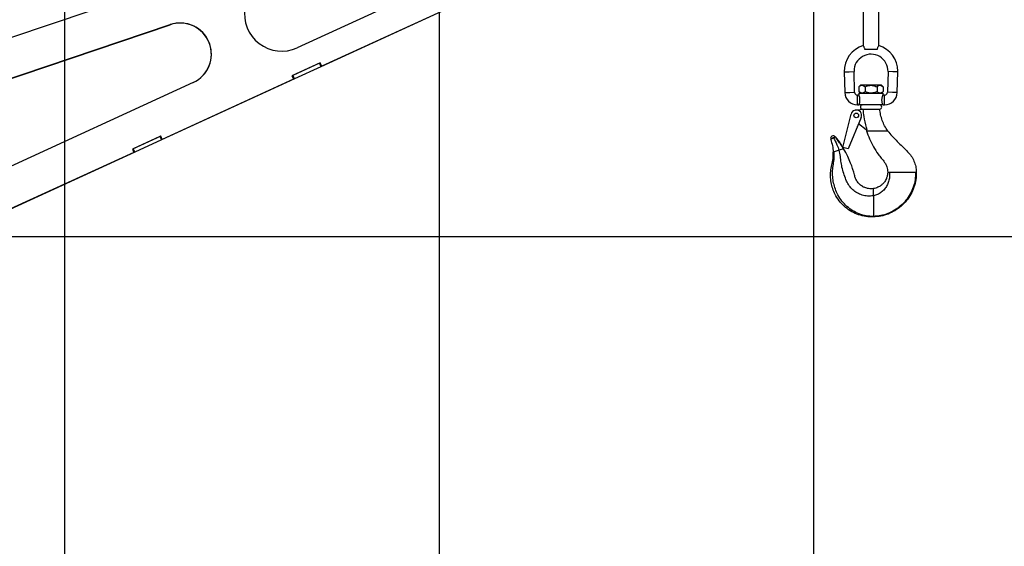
# Model space of a CAD drawing. Header units: inches. Extents: x 0.1 to 16.9, y 0.1 to 10.9.
# Tile 230 of 235: x 8.8 to 10.9, y 5.5 to 6.6. Entities that reach past the tile are written whole.
import ezdxf

# ---------------------------------------------------------------- set-up
doc = ezdxf.new("R2010")
doc.units = ezdxf.units.IN
doc.header["$MEASUREMENT"] = 0
doc.layers.add('FORMAT', color=7, linetype='Continuous')
doc.layers.add('LAYER1', color=7, linetype='Continuous', lineweight=100)
doc.styles.add('SLDTEXTSTYLE0', font='TXT', dxfattribs={"width": 0.75})
doc.dimstyles.new('SLDDIMSTYLE4', dxfattribs={"dimtxt": 0.125, "dimasz": 0.13, "dimexe": 0, "dimexo": 0.0625, "dimgap": 0.03125, "dimtad": 0, "dimtih": 1, "dimtoh": 1, "dimdec": 0, "dimlfac": 15, "dimrnd": 1e-09, "dimzin": 12, "dimdsep": 46, "dimtxsty": 'SLDTEXTSTYLE0', "dimsah": 1, "dimcen": 0.09, "dimadec": 0, "dimazin": 3, "dimtfac": 1, "dimtdec": 0, "dimtofl": 0, "dimtmove": 0, "dimatfit": 3, "dimfxl": 0, "dimfrac": 2, "dimtolj": 1, "dimtzin": 12, "dimarcsym": 0})
doc.dimstyles.new('SLDDIMSTYLE6', dxfattribs={"dimtxt": 0.125, "dimasz": 0.13, "dimexe": 0, "dimexo": 0.0625, "dimgap": 0.03125, "dimtad": 0, "dimtih": 1, "dimtoh": 1, "dimdec": 0, "dimlfac": 15, "dimrnd": 1e-09, "dimzin": 12, "dimdsep": 46, "dimtxsty": 'SLDTEXTSTYLE0', "dimsah": 1, "dimcen": 0.09, "dimadec": 0, "dimazin": 3, "dimtfac": 1, "dimtdec": 3, "dimtofl": 0, "dimtmove": 0, "dimatfit": 3, "dimfxl": 0, "dimfrac": 2, "dimtolj": 1, "dimtzin": 12, "dimarcsym": 0})
doc.dimstyles.new('SLDDIMSTYLE7', dxfattribs={"dimtxt": 0.125, "dimasz": 0.13, "dimexe": 0, "dimexo": 0.0625, "dimgap": 0.03125, "dimtad": 0, "dimtih": 1, "dimtoh": 1, "dimlfac": 15, "dimrnd": 1e-09, "dimzin": 12, "dimdsep": 46, "dimtxsty": 'SLDTEXTSTYLE0', "dimsah": 1, "dimcen": 0.09, "dimadec": 0, "dimazin": 3, "dimtfac": 1, "dimtofl": 0, "dimtmove": 0, "dimatfit": 3, "dimfxl": 0, "dimfrac": 2, "dimtolj": 1, "dimtzin": 12, "dimarcsym": 0})

# ---------------------------------------------------------------- blocks, each defined once
blk = doc.blocks.new('_D_20')
at = {"layer": 'LAYER1'}
for p, q in [((12.9218, 8.1644), (13.7968, 8.1644)), ((13.6718, 8.1644), (13.6718, 5.9439)), ((13.4871, 5.9185), (13.449, 5.9185)), ((13.449, 5.9185), (13.449, 5.72)), ((13.8565, 5.9185), (13.8946, 5.9185)), ((13.8946, 5.9185), (13.8946, 5.72)), ((13.449, 5.72), (13.4871, 5.72)), ((13.8946, 5.72), (13.8565, 5.72)), ((13.6718, 2.9738), (13.6718, 5.3346)), ((13.0811, 2.9738), (13.7968, 2.9738))]:
    blk.add_line(p, q, dxfattribs=at)
for points in [[(13.6718, 8.1644), (13.6518, 8.0344), (13.6918, 8.0344)], [(13.6718, 2.9738), (13.6918, 3.1038), (13.6518, 3.1038)]]:
    blk.add_solid(points, dxfattribs=at)
at = {"layer": 'LAYER1', "char_height": 0.125, "attachment_point": 1, "style": 'SLDTEXTSTYLE0'}
for s, insert in [('1978', (13.4871, 5.8812)), ('78', (13.5794, 5.6941)), ('HOOK HEIGHT', (13.1122, 5.4957))]:
    blk.add_mtext(s, dxfattribs=dict(at, insert=insert))
blk = doc.blocks.new('_D_22')
at = {"layer": 'FORMAT'}
for p, q in [((9.091, 9.1371), (4.7154, 9.1371)), ((4.8404, 9.1371), (4.8404, 7.1438)), ((4.6556, 7.1184), (4.6176, 7.1184)), ((4.6176, 7.1184), (4.6176, 6.92)), ((5.0251, 7.1184), (5.0632, 7.1184)), ((5.0632, 7.1184), (5.0632, 6.92)), ((4.6176, 6.92), (4.6556, 6.92)), ((5.0632, 6.92), (5.0251, 6.92)), ((4.8404, 2.9738), (4.8404, 6.7329)), ((7.472, 2.9738), (4.7154, 2.9738))]:
    blk.add_line(p, q, dxfattribs=at)
for points in [[(4.8404, 9.1371), (4.8204, 9.0071), (4.8604, 9.0071)], [(4.8404, 2.9738), (4.8604, 3.1038), (4.8204, 3.1038)]]:
    blk.add_solid(points, dxfattribs=at)
at = {"layer": 'FORMAT', "char_height": 0.125, "attachment_point": 1, "style": 'SLDTEXTSTYLE0'}
for s, insert in [('2348', (4.6556, 7.0811)), ('92', (4.748, 6.8941))]:
    blk.add_mtext(s, dxfattribs=dict(at, insert=insert))
blk = doc.blocks.new('_D_24')
at = {"layer": 'FORMAT'}
for p, q in [((10.625, 1.6318), (10.625, 1.0855)), ((7.997, 1.5409), (7.997, 1.0855)), ((7.997, 1.2105), (8.7684, 1.2105)), ((10.625, 1.2105), (9.8797, 1.2105))]:
    blk.add_line(p, q, dxfattribs=at)
for points in [[(7.997, 1.2105), (8.127, 1.1905), (8.127, 1.2305)], [(10.625, 1.2105), (10.495, 1.2305), (10.495, 1.1905)]]:
    blk.add_solid(points, dxfattribs=at)
at = {"layer": 'FORMAT', "char_height": 0.125, "attachment_point": 1, "style": 'SLDTEXTSTYLE0'}
for s, insert in [('HOOK REACH', (8.7684, 1.4709)), ('[991-1295]', (8.9146, 1.2725)), ('39-51', (9.1116, 1.074))]:
    blk.add_mtext(s, dxfattribs=dict(at, insert=insert))

msp = doc.modelspace()

# ---------------------------------------------------------------- linework, layer by layer
at = {"color": 7, "linetype": 'Continuous'}
for p, q in [((8.897, 10.13837), (8.897, 2.13837)), ((9.697, 10.13837), (9.697, 2.13837)), ((10.497, 10.13837), (10.497, 2.13837)), ((5.697, 6.13837), (12.097, 6.13837))]:
    msp.add_line(p, q, dxfattribs=at)
at = {"color": 7, "linetype": 'Continuous', "lineweight": 25}
for p, q in [((9.94541, 6.79449), (9.39388, 6.54155)), ((8.7822, 6.5636), (9.05614, 6.65604)), ((8.78429, 6.56422), (9.05476, 6.65548)), ((9.72884, 6.63132), (9.44466, 6.50099)), ((9.72689, 6.63057), (9.44643, 6.50195)), ((9.727, 6.63066), (9.44654, 6.50204)), ((10.60318, 6.64657), (10.60318, 6.54597)), ((10.63652, 6.54597), (10.63652, 6.64657)), ((8.23429, 6.29113), (9.12246, 6.59082)), ((8.23429, 6.29113), (9.12246, 6.59082)), ((8.23439, 6.29121), (9.12257, 6.59091)), ((9.12257, 6.59091), (9.12246, 6.59082)), ((10.63298, 6.53816), (10.60671, 6.53816)), ((9.44326, 6.50919), (9.38267, 6.4814)), ((9.44132, 6.50826), (9.38452, 6.48221)), ((9.44466, 6.50099), (9.38785, 6.47494)), ((9.44315, 6.5091), (9.44126, 6.50823)), ((9.44126, 6.50823), (9.44132, 6.50826)), ((9.44315, 6.5091), (9.44132, 6.50826)), ((9.44132, 6.50826), (9.44466, 6.50099)), ((9.44326, 6.50919), (9.44315, 6.5091)), ((9.44643, 6.50195), (9.44315, 6.5091)), ((9.44654, 6.50204), (9.44326, 6.50919)), ((9.44654, 6.50204), (9.44643, 6.50195)), ((9.38267, 6.4814), (9.38595, 6.47425)), ((9.38446, 6.48218), (9.38269, 6.48137)), ((9.38452, 6.48221), (9.38446, 6.48218)), ((9.38446, 6.48218), (9.38779, 6.47491)), ((9.38452, 6.48221), (9.38785, 6.47494)), ((10.5627, 6.48991), (10.57311, 6.49018)), ((10.5627, 6.48991), (10.56386, 6.44583)), ((10.57311, 6.49018), (10.58353, 6.49045)), ((10.58468, 6.44637), (10.58353, 6.49045)), ((10.65617, 6.49045), (10.65502, 6.44637)), ((10.66658, 6.49018), (10.65617, 6.49045)), ((10.677, 6.48991), (10.66658, 6.49018)), ((10.67584, 6.44583), (10.677, 6.48991)), ((9.17169, 6.46715), (7.01492, 5.47801)), ((9.38779, 6.47491), (9.10361, 6.34457)), ((9.38584, 6.47416), (9.10539, 6.34554)), ((9.38595, 6.47425), (9.10549, 6.34562)), ((9.38595, 6.47425), (9.38584, 6.47416)), ((9.38785, 6.47494), (9.38779, 6.47491)), ((10.59762, 6.46138), (10.59418, 6.45794)), ((10.6006, 6.46138), (10.59762, 6.46138)), ((10.61985, 6.46138), (10.6006, 6.46138)), ((10.6391, 6.46138), (10.61985, 6.46138)), ((10.64208, 6.46138), (10.6391, 6.46138)), ((10.64552, 6.45794), (10.64208, 6.46138)), ((10.56386, 6.44583), (10.57427, 6.4461)), ((10.57427, 6.4461), (10.58468, 6.44637)), ((10.59418, 6.44037), (10.59084, 6.44037)), ((10.59084, 6.42996), (10.59084, 6.44037)), ((10.59418, 6.45794), (10.59418, 6.44798)), ((10.59418, 6.44798), (10.59762, 6.44454)), ((10.59418, 6.44454), (10.59418, 6.44037)), ((10.59418, 6.44454), (10.64552, 6.44454)), ((10.60702, 6.45794), (10.60702, 6.44798)), ((10.63268, 6.45794), (10.63268, 6.44798)), ((10.64208, 6.44454), (10.64552, 6.44798)), ((10.64885, 6.44037), (10.64546, 6.44037)), ((10.64552, 6.45794), (10.64552, 6.44798)), ((10.64552, 6.44023), (10.64552, 6.44454)), ((10.64885, 6.42996), (10.64885, 6.44037)), ((10.66543, 6.4461), (10.65502, 6.44637)), ((10.67584, 6.44583), (10.66543, 6.4461)), ((10.59084, 6.41954), (10.59084, 6.42996)), ((10.59084, 6.41954), (10.59418, 6.41954)), ((10.64552, 6.41954), (10.59418, 6.41954)), ((10.64552, 6.41954), (10.64885, 6.41954)), ((10.64885, 6.41954), (10.64885, 6.42996)), ((10.55972, 6.32816), (10.57713, 6.39967)), ((10.58687, 6.40838), (10.60191, 6.41032)), ((10.60168, 6.41032), (10.60191, 6.41032)), ((10.60191, 6.41032), (10.60291, 6.41032)), ((10.60291, 6.41032), (10.63744, 6.41032)), ((10.59898, 6.39249), (10.57093, 6.32543)), ((10.60976, 6.36585), (10.59318, 6.37864)), ((10.59086, 6.37235), (10.59129, 6.3741)), ((10.61183, 6.36585), (10.60976, 6.36585)), ((10.60987, 6.36587), (10.61035, 6.36397)), ((10.61026, 6.36424), (10.62363, 6.36424)), ((10.65371, 6.36424), (10.65529, 6.36424)), ((9.10221, 6.35277), (9.04162, 6.32499)), ((9.10027, 6.35185), (9.04347, 6.3258)), ((9.10361, 6.34457), (9.04681, 6.31852)), ((9.10211, 6.35269), (9.10021, 6.35182)), ((9.10021, 6.35182), (9.10027, 6.35185)), ((9.10211, 6.35269), (9.10027, 6.35185)), ((9.10027, 6.35185), (9.10361, 6.34457)), ((9.10221, 6.35277), (9.10211, 6.35269)), ((9.10539, 6.34554), (9.10211, 6.35269)), ((9.10549, 6.34562), (9.10221, 6.35277)), ((9.10549, 6.34562), (9.10539, 6.34554)), ((10.53745, 6.34762), (10.53625, 6.34693)), ((10.53973, 6.34892), (10.53745, 6.34762)), ((9.04674, 6.3185), (8.76256, 6.18816)), ((9.0448, 6.31775), (8.76434, 6.18912)), ((9.0449, 6.31784), (8.76444, 6.18921)), ((9.04162, 6.32499), (9.0449, 6.31784)), ((9.04341, 6.32577), (9.04164, 6.32495)), ((9.04347, 6.3258), (9.04341, 6.32577)), ((9.04341, 6.32577), (9.04674, 6.3185)), ((9.04347, 6.3258), (9.04681, 6.31852)), ((9.0449, 6.31784), (9.0448, 6.31775)), ((9.04681, 6.31852), (9.04674, 6.3185)), ((10.54109, 6.3193), (10.53917, 6.31873)), ((10.55155, 6.32246), (10.54109, 6.3193)), ((10.56138, 6.32542), (10.55155, 6.32246)), ((10.57093, 6.32543), (10.55972, 6.32816)), ((10.65556, 6.27595), (10.65921, 6.27595)), ((10.66552, 6.27595), (10.71518, 6.27595)), ((10.71518, 6.27595), (10.71616, 6.27595)), ((10.71616, 6.27595), (10.71667, 6.27595)), ((10.62501, 6.22512), (10.62501, 6.24061)), ((10.62501, 6.18105), (10.62501, 6.17991))]:
    msp.add_line(p, q, dxfattribs=at)
msp.add_circle((10.58834, 6.39695), 0.005, dxfattribs=at)
for centre, radius, start, end in [((9.36075, 6.61378), 0.07947, 108.65612, 294.63636), ((9.14378, 6.52765), 0.06667, 308.04729, 108.64339), ((9.14378, 6.52765), 0.06667, 309.01836, 108.64361), ((9.14389, 6.52774), 0.06667, 294.64709, 108.64539), ((10.61985, 6.49141), 0.05717, 106.90237, 181.5), ((10.61985, 6.49141), 0.05717, 0, 73.112), ((10.61985, 6.49141), 0.03633, 358.5, 180), ((10.61985, 6.49141), 0.03633, 180, 181.5), ((10.61985, 6.49141), 0.05717, 358.5, 0), ((10.59084, 6.44654), 0.027, 181.5, 270), ((10.59084, 6.44654), 0.00616, 181.5, 270), ((10.56966, 6.42996), 0.02664, 336.98645, 23.01355), ((10.64885, 6.44654), 0.00616, 270, 358.5), ((10.64885, 6.44654), 0.027, 270, 358.5), ((10.60168, 6.41493), 0.00461, 90, 270), ((10.63802, 6.41493), 0.00461, 270, 90), ((10.58834, 6.39695), 0.01153, 337.2994, 166.31497), ((10.59005, 6.37255), 0.000833, 287.78734, 346.31497), ((10.53905, 6.34746), 0.00571, 39.08048, 200.35662), ((10.53905, 6.34746), 0.00161, 65.04347, 174.39364)]:
    msp.add_arc(centre, radius, start, end, dxfattribs=at)
for points, knots in [([(10.60671, 6.53816), (10.60651, 6.53914), (10.60609, 6.5411), (10.60491, 6.54347), (10.60383, 6.5452), (10.60318, 6.54609), (10.60325, 6.546), (10.60327, 6.54597)], [0, 0, 0, 0, 0.2119295, 0.42295327, 0.65366574, 0.89857316, 1, 1, 1, 1]), ([(10.63643, 6.54597), (10.63644, 6.54599), (10.63647, 6.54603), (10.63578, 6.54507), (10.63464, 6.54323), (10.63349, 6.54079), (10.63313, 6.5389), (10.63298, 6.53816)], [0, 0, 0, 0, 0.1328774, 0.3601721, 0.5950413, 0.8401551, 1, 1, 1, 1]), ([(10.59418, 6.45794), (10.59506, 6.45874), (10.59685, 6.46038), (10.59906, 6.46131), (10.60033, 6.46137), (10.6006, 6.46138)], [0, 0, 0, 0, 0.43238463, 0.87955303, 1, 1, 1, 1]), ([(10.6006, 6.46138), (10.60173, 6.46118), (10.60397, 6.46079), (10.606, 6.45888), (10.60702, 6.45794)], [0, 0, 0, 0, 0.5039993, 1, 1, 1, 1]), ([(10.60702, 6.45794), (10.60811, 6.45846), (10.61058, 6.45963), (10.61472, 6.46093), (10.61797, 6.46137), (10.6197, 6.46138), (10.61985, 6.46138)], [0, 0, 0, 0, 0.2702358, 0.6134495, 0.9669213, 1, 1, 1, 1]), ([(10.61985, 6.46138), (10.62268, 6.46107), (10.62715, 6.46058), (10.63119, 6.45865), (10.63268, 6.45794)], [0, 0, 0, 0, 0.631918, 1, 1, 1, 1]), ([(10.63268, 6.45794), (10.63356, 6.45874), (10.63535, 6.46038), (10.63756, 6.46131), (10.63883, 6.46137), (10.6391, 6.46138)], [0, 0, 0, 0, 0.4323846, 0.879553, 1, 1, 1, 1]), ([(10.6391, 6.46138), (10.64023, 6.46118), (10.64247, 6.46079), (10.6445, 6.45888), (10.64552, 6.45794)], [0, 0, 0, 0, 0.5039993, 1, 1, 1, 1]), ([(10.6006, 6.44454), (10.59947, 6.44474), (10.59723, 6.44513), (10.59519, 6.44703), (10.59418, 6.44798)], [0, 0, 0, 0, 0.5039993, 1, 1, 1, 1]), ([(10.60702, 6.44798), (10.60614, 6.44717), (10.60435, 6.44554), (10.60213, 6.44461), (10.60087, 6.44455), (10.6006, 6.44454)], [0, 0, 0, 0, 0.4323846, 0.879553, 1, 1, 1, 1]), ([(10.61985, 6.44454), (10.6197, 6.44454), (10.61802, 6.44455), (10.61477, 6.44497), (10.61063, 6.44627), (10.60811, 6.44746), (10.60702, 6.44798)], [0, 0, 0, 0, 0.0330782, 0.3753818, 0.7297681, 1, 1, 1, 1]), ([(10.63268, 6.44798), (10.63119, 6.44727), (10.62715, 6.44534), (10.62268, 6.44485), (10.61985, 6.44454)], [0, 0, 0, 0, 0.368082, 1, 1, 1, 1]), ([(10.6391, 6.44454), (10.63797, 6.44474), (10.63573, 6.44513), (10.63369, 6.44703), (10.63268, 6.44798)], [0, 0, 0, 0, 0.5039993, 1, 1, 1, 1]), ([(10.64552, 6.44798), (10.64464, 6.44717), (10.64285, 6.44554), (10.64063, 6.44461), (10.63937, 6.44455), (10.6391, 6.44454)], [0, 0, 0, 0, 0.4323846, 0.879553, 1, 1, 1, 1]), ([(10.64552, 6.41954), (10.64547, 6.41964), (10.64538, 6.41986), (10.64476, 6.4215), (10.644, 6.42398), (10.64338, 6.42722), (10.64324, 6.43073), (10.64359, 6.43401), (10.64426, 6.43687), (10.645, 6.43908), (10.64549, 6.44031), (10.64547, 6.44025), (10.64546, 6.44023)], [0, 0, 0, 0, 0.1016251, 0.2030805, 0.3090053, 0.419739, 0.5252645, 0.6232476, 0.7233265, 0.8313809, 0.9416033, 1, 1, 1, 1]), ([(10.61183, 6.36585), (10.61124, 6.36772), (10.60825, 6.37709), (10.60488, 6.39192), (10.60371, 6.40505), (10.60324, 6.41032)], [0, 0, 0, 0, 0.1298092, 0.6501411, 1, 1, 1, 1]), ([(10.63744, 6.41032), (10.63791, 6.41033), (10.63848, 6.41034), (10.63842, 6.41034), (10.6384, 6.41034)], [0, 0, 0, 0, 0.83321793, 1, 1, 1, 1]), ([(10.65547, 6.36399), (10.65319, 6.36753), (10.64865, 6.37459), (10.64368, 6.38616), (10.64004, 6.39819), (10.63896, 6.40649), (10.63842, 6.41064)], [0, 0, 0, 0, 0.2510828, 0.5007526, 0.7500557, 1, 1, 1, 1]), ([(10.61026, 6.36424), (10.61232, 6.35836), (10.61645, 6.3466), (10.62488, 6.32984), (10.63358, 6.31617), (10.6417, 6.30513), (10.64929, 6.29704), (10.65458, 6.28701), (10.65523, 6.27964), (10.65556, 6.27595)], [0, 0, 0, 0, 0.18593807, 0.37210755, 0.55898833, 0.66968989, 0.78074834, 0.89017042, 1, 1, 1, 1]), ([(10.62363, 6.36424), (10.62446, 6.36424), (10.62858, 6.36424), (10.6357, 6.36424), (10.64492, 6.36424), (10.65078, 6.36424), (10.65371, 6.36424)], [0, 0, 0, 0, 0.0803246, 0.4017599, 0.7004097, 1, 1, 1, 1]), ([(10.65529, 6.36424), (10.65845, 6.36017), (10.66478, 6.35199), (10.67613, 6.34136), (10.68699, 6.3302), (10.6974, 6.32024), (10.70618, 6.31025), (10.71192, 6.29957), (10.71576, 6.28804), (10.71637, 6.27999), (10.71667, 6.27595)], [0, 0, 0, 0, 0.1396954, 0.2807128, 0.4217505, 0.5627882, 0.6726188, 0.7814317, 0.8902269, 1, 1, 1, 1]), ([(10.53449, 6.34593), (10.53428, 6.34581), (10.53382, 6.34554), (10.53374, 6.3455), (10.5337, 6.34548)], [0, 0, 0, 0, 0.4694786, 1, 1, 1, 1]), ([(10.5337, 6.34548), (10.53513, 6.34111), (10.53798, 6.3324), (10.53877, 6.32328), (10.53917, 6.31873)], [0, 0, 0, 0, 0.5014437, 1, 1, 1, 1]), ([(10.53625, 6.34693), (10.53593, 6.34675), (10.53525, 6.34637), (10.53475, 6.34608), (10.53449, 6.34593)], [0, 0, 0, 0, 0.4799541, 1, 1, 1, 1]), ([(10.54349, 6.35107), (10.54348, 6.35106), (10.54345, 6.35104), (10.54321, 6.35091), (10.54286, 6.3507), (10.54222, 6.35034), (10.54118, 6.34975), (10.54022, 6.3492), (10.53973, 6.34892)], [0, 0, 0, 0, 0.12806197, 0.25055436, 0.38329979, 0.50081178, 0.74980063, 1, 1, 1, 1]), ([(10.53973, 6.34892), (10.54232, 6.34413), (10.54693, 6.3356), (10.55015, 6.32646), (10.55155, 6.32246)], [0, 0, 0, 0, 0.5622041, 1, 1, 1, 1]), ([(10.56138, 6.32542), (10.55954, 6.32837), (10.55588, 6.33425), (10.54982, 6.34278), (10.5456, 6.34831), (10.54349, 6.35107)], [0, 0, 0, 0, 0.3346485, 0.6679205, 1, 1, 1, 1]), ([(10.54349, 6.35107), (10.54709, 6.34645), (10.5535, 6.33821), (10.55898, 6.32932), (10.56138, 6.32542)], [0, 0, 0, 0, 0.560615, 1, 1, 1, 1]), ([(10.62501, 6.17991), (10.6196, 6.18003), (10.60885, 6.18027), (10.59321, 6.18426), (10.57858, 6.19077), (10.56534, 6.19988), (10.55387, 6.21122), (10.54506, 6.22386), (10.53884, 6.23704), (10.53493, 6.25021), (10.53313, 6.26379), (10.53333, 6.27759), (10.53612, 6.29114), (10.53931, 6.30474), (10.53922, 6.31406), (10.53917, 6.31873)], [0, 0, 0, 0, 0.0840363, 0.1669502, 0.2494237, 0.332268, 0.4157533, 0.4993719, 0.5708284, 0.6417688, 0.7124854, 0.7834863, 0.8553111, 0.9276593, 1, 1, 1, 1]), ([(10.62501, 6.18105), (10.61983, 6.1813), (10.60952, 6.18178), (10.5946, 6.1861), (10.58069, 6.19287), (10.56817, 6.20216), (10.55741, 6.2136), (10.54933, 6.2263), (10.54351, 6.23934), (10.53971, 6.2523), (10.53773, 6.2656), (10.53746, 6.27907), (10.53945, 6.29238), (10.54177, 6.30573), (10.54132, 6.31477), (10.54109, 6.3193)], [0, 0, 0, 0, 0.0827272, 0.1647341, 0.2466817, 0.3293041, 0.4128317, 0.4968484, 0.56902, 0.6408514, 0.712386, 0.7838648, 0.8555631, 0.9275887, 1, 1, 1, 1]), ([(10.62501, 6.22512), (10.62089, 6.22478), (10.61279, 6.2241), (10.6009, 6.2264), (10.59004, 6.23094), (10.58059, 6.23772), (10.57285, 6.24639), (10.56727, 6.25744), (10.56238, 6.26959), (10.55849, 6.28282), (10.55574, 6.29609), (10.55495, 6.30951), (10.55269, 6.31812), (10.55155, 6.32246)], [0, 0, 0, 0, 0.0892371, 0.1754188, 0.2596092, 0.3427687, 0.4256177, 0.5088721, 0.6096621, 0.7096002, 0.8075048, 0.9029053, 1, 1, 1, 1]), ([(10.62501, 6.24061), (10.62316, 6.24043), (10.61967, 6.24007), (10.61347, 6.24061), (10.6073, 6.24226), (10.60166, 6.24507), (10.59617, 6.24891), (10.59087, 6.25443), (10.58728, 6.26082), (10.58544, 6.26611), (10.58438, 6.2707), (10.58275, 6.27645), (10.58018, 6.28479), (10.5761, 6.29597), (10.56992, 6.31021), (10.56438, 6.32007), (10.56138, 6.32542)], [0, 0, 0, 0, 0.04822771, 0.09082527, 0.1609855, 0.21276925, 0.2536384, 0.33470282, 0.40917377, 0.44210079, 0.47980396, 0.53153209, 0.59723317, 0.7065476, 0.84073373, 1, 1, 1, 1]), ([(10.65556, 6.27627), (10.65541, 6.27351), (10.65513, 6.26858), (10.65302, 6.26233), (10.65076, 6.25789), (10.64834, 6.2543), (10.64527, 6.25069), (10.64063, 6.24663), (10.63527, 6.24355), (10.62982, 6.24152), (10.62667, 6.24092), (10.62501, 6.24061)], [0, 0, 0, 0, 0.1612532, 0.2880394, 0.3833734, 0.4527938, 0.5412634, 0.6606309, 0.812144, 0.9011353, 1, 1, 1, 1]), ([(10.71518, 6.27595), (10.71501, 6.2705), (10.71465, 6.25964), (10.71056, 6.24381), (10.70398, 6.22893), (10.69486, 6.21537), (10.68357, 6.20364), (10.67053, 6.19411), (10.65622, 6.18705), (10.64091, 6.18235), (10.63032, 6.18149), (10.62501, 6.18105)], [0, 0, 0, 0, 0.112722, 0.2243207, 0.3358509, 0.4481085, 0.5607215, 0.671069, 0.7806203, 0.8899233, 1, 1, 1, 1]), ([(10.65921, 6.27595), (10.65938, 6.27251), (10.65972, 6.26577), (10.65777, 6.25595), (10.65417, 6.247), (10.64888, 6.23904), (10.64208, 6.23249), (10.63402, 6.22747), (10.62801, 6.2259), (10.62501, 6.22512)], [0, 0, 0, 0, 0.153248, 0.300377, 0.4430287, 0.5819394, 0.7236217, 0.8621787, 1, 1, 1, 1]), ([(10.71667, 6.27595), (10.7165, 6.27042), (10.71616, 6.2594), (10.71201, 6.24334), (10.70533, 6.22825), (10.69605, 6.21451), (10.68457, 6.20262), (10.67131, 6.19299), (10.65674, 6.18586), (10.64117, 6.18115), (10.63041, 6.18032), (10.62501, 6.17991)], [0, 0, 0, 0, 0.1126359, 0.2241475, 0.3356058, 0.4478223, 0.5604271, 0.6707975, 0.7803994, 0.8897895, 1, 1, 1, 1]), ([(10.65921, 6.27595), (10.65955, 6.27595), (10.66025, 6.27595), (10.66197, 6.27597), (10.6638, 6.27593), (10.665, 6.27595), (10.66552, 6.27595)], [0, 0, 0, 0, 0.2678316, 0.5357459, 0.7990421, 1, 1, 1, 1]), ([(10.62501, 6.22512), (10.62501, 6.22227), (10.62501, 6.21454), (10.62501, 6.20317), (10.62501, 6.19124), (10.62501, 6.18447), (10.62501, 6.18105)], [0, 0, 0, 0, 0.1852954, 0.5027189, 0.7492467, 1, 1, 1, 1])]:
    msp.add_open_spline(points, degree=3, knots=knots, dxfattribs=at)

# ---------------------------------------------------------------- dimensions: what is measured, and where the dimension line sits
at = {"layer": 'FORMAT'}
dim = msp.add_linear_dim(base=(4.84036, 2.97379), p1=(9.14103, 9.13711), p2=(7.522, 2.97379), angle=90, dimstyle='SLDDIMSTYLE6', dxfattribs=at)
dim.commit()
dim.dimension.update_dxf_attribs({"geometry": '_D_22', "text_midpoint": (4.84036, 6.93837), "dimtype": 160})
dim = msp.add_linear_dim(base=(10.62501, 1.21054), p1=(7.997, 2.17004), p2=(10.62501, 6.24061), angle=0, text='HOOK REACH\\P[991-1295]\\P39-51', dimstyle='SLDDIMSTYLE7', dxfattribs=at)
dim.commit()
dim.dimension.update_dxf_attribs({"geometry": '_D_24', "text_midpoint": (9.32403, 1.21054), "dimtype": 160})
at = {"layer": 'LAYER1'}
dim = msp.add_linear_dim(base=(13.6718, 2.97379), p1=(9.26678, 8.16436), p2=(8.03033, 2.97379), angle=90, text='<>\\PHOOK HEIGHT', dimstyle='SLDDIMSTYLE4', dxfattribs=at)
dim.commit()
dim.dimension.update_dxf_attribs({"geometry": '_D_20', "text_midpoint": (13.6718, 5.63922), "dimtype": 160})

doc.saveas('drawing.dxf')
